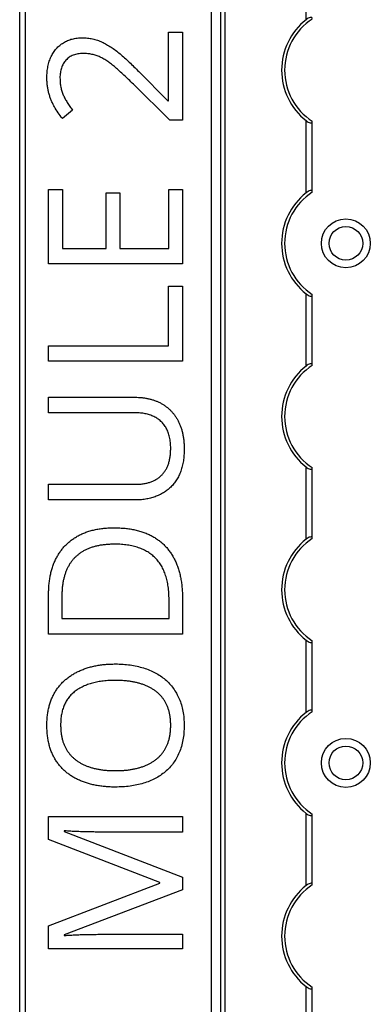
# Model space of a CAD drawing. Header units: millimetres. Extents: x -138 to 5612, y -1401 to 2631.
# Tile 98 of 120: x 4510 to 4567, y 1675 to 1836. Entities that reach past the tile are written whole.
import ezdxf

# ---------------------------------------------------------------- set-up
doc = ezdxf.new("R2010")
doc.units = ezdxf.units.MM

msp = doc.modelspace()

# ---------------------------------------------------------------- linework, layer by layer
at = {"color": 7, "linetype": 'Continuous', "lineweight": 25}
for p, q in [((4509.86, 567.5), (4509.86, 2606.2)), ((4510.76, 2606.2), (4510.76, 567.5)), ((4541.16, 2605.55), (4541.16, 568.05)), ((4541.19, 568.05), (4541.19, 2605.55)), ((4542.72, 568.05), (4542.72, 2605.55)), ((4543.43, 568.05), (4543.43, 2605.55)), ((4556.66, 1835.65), (4556.66, 1847.45)), ((4534.18, 1833.59), (4536.45, 1833.59)), ((4534.18, 1822.4), (4534.18, 1833.59)), ((4536.45, 1833.59), (4536.45, 1819.24)), ((4529.33, 1827.16), (4534.07, 1822.4)), ((4534.37, 1819.24), (4528.44, 1825.1)), ((4534.07, 1822.4), (4534.18, 1822.4)), ((4518.51, 1820.85), (4516.83, 1819.52)), ((4536.45, 1819.24), (4534.37, 1819.24)), ((4556.66, 1807.35), (4556.66, 1819.15)), ((4557.66, 1807.55), (4557.66, 1818.95)), ((4514.58, 1807.92), (4516.83, 1807.92)), ((4514.58, 1795.73), (4514.58, 1807.92)), ((4516.83, 1807.92), (4516.83, 1798.27)), ((4524.01, 1807.36), (4526.23, 1807.36)), ((4524.01, 1798.27), (4524.01, 1807.36)), ((4526.23, 1807.36), (4526.23, 1798.27)), ((4534.21, 1807.92), (4536.45, 1807.92)), ((4534.21, 1798.27), (4534.21, 1807.92)), ((4536.45, 1807.92), (4536.45, 1795.73)), ((4516.83, 1798.27), (4524.01, 1798.27)), ((4526.23, 1798.27), (4534.21, 1798.27)), ((4536.45, 1795.73), (4514.58, 1795.73)), ((4534.18, 1782.37), (4534.18, 1792.09)), ((4534.18, 1792.09), (4536.45, 1792.09)), ((4536.45, 1792.09), (4536.45, 1779.82)), ((4556.66, 1779.05), (4556.66, 1790.85)), ((4557.66, 1779.25), (4557.66, 1790.65)), ((4514.58, 1782.37), (4534.18, 1782.37)), ((4514.58, 1779.82), (4514.58, 1782.37)), ((4536.45, 1779.82), (4514.58, 1779.82)), ((4514.58, 1773.95), (4528.73, 1773.95)), ((4514.58, 1771.42), (4514.58, 1773.95)), ((4528.75, 1771.42), (4514.58, 1771.42)), ((4556.66, 1750.75), (4556.66, 1762.55)), ((4557.66, 1750.95), (4557.66, 1762.35)), ((4514.58, 1759.72), (4528.74, 1759.72)), ((4514.58, 1757.16), (4514.58, 1759.72)), ((4528.66, 1757.16), (4514.58, 1757.16)), ((4514.58, 1735.23), (4514.58, 1741.83)), ((4516.75, 1741.45), (4516.75, 1737.78)), ((4536.45, 1741.18), (4536.45, 1735.23)), ((4534.27, 1737.78), (4534.27, 1740.87)), ((4516.75, 1737.78), (4534.27, 1737.78)), ((4536.45, 1735.23), (4514.58, 1735.23)), ((4556.66, 1722.45), (4556.66, 1734.25)), ((4557.66, 1722.65), (4557.66, 1734.05)), ((4556.66, 1694.15), (4556.66, 1705.95)), ((4557.66, 1694.35), (4557.66, 1705.75)), ((4514.58, 1705.42), (4536.45, 1705.42)), ((4514.58, 1701.67), (4514.58, 1705.42)), ((4536.45, 1705.42), (4536.45, 1702.9)), ((4517.13, 1703.1), (4517.13, 1702.98)), ((4517.13, 1702.98), (4536.45, 1695.53)), ((4536.45, 1702.9), (4522.45, 1702.9)), ((4532.77, 1694.64), (4514.58, 1701.67)), ((4514.58, 1687.6), (4532.77, 1694.53)), ((4532.77, 1694.53), (4532.77, 1694.64)), ((4536.45, 1695.53), (4536.45, 1693.45)), ((4536.45, 1693.45), (4517.1, 1686.1)), ((4514.58, 1683.82), (4514.58, 1687.6)), ((4522.63, 1686.19), (4536.45, 1686.19)), ((4536.45, 1686.19), (4536.45, 1683.82)), ((4517.1, 1686.1), (4517.1, 1685.98)), ((4536.45, 1683.82), (4514.58, 1683.82)), ((4556.66, 1665.85), (4556.66, 1677.65)), ((4557.66, 1666.05), (4557.66, 1677.45))]:
    msp.add_line(p, q, dxfattribs=at)
for centre, radius in [((4563.16, 1799.1), 4), ((4563.16, 1799.1), 2.75), ((4563.16, 1714.2), 4), ((4563.16, 1714.2), 2.75)]:
    msp.add_circle(centre, radius, dxfattribs=at)
for centre, radius, start, end in [((4563.16, 1827.4), 10.5, 128.2466, 231.7534), ((4563.16, 1827.4), 10, 123.367, 236.633), ((4563.16, 1799.1), 10.5, 128.2466, 231.7534), ((4563.16, 1799.1), 10, 123.367, 236.633), ((4563.16, 1770.8), 10.5, 128.2466, 231.7534), ((4563.16, 1770.8), 10, 123.367, 236.633), ((4563.16, 1742.5), 10.5, 128.2466, 231.7534), ((4563.16, 1742.5), 10, 123.367, 236.633), ((4563.16, 1714.2), 10.5, 128.2466, 231.7534), ((4563.16, 1714.2), 10, 123.367, 236.633), ((4563.16, 1685.9), 10, 123.367, 236.633), ((4563.16, 1685.9), 10.5, 128.2466, 231.7534)]:
    msp.add_arc(centre, radius, start, end, dxfattribs=at)
for points, knots in [([(4557.66, 1835.85), (4557.66, 1835.89), (4557.65, 1835.91), (4557.62, 1835.96), (4557.6, 1835.98), (4557.53, 1836.02), (4557.44, 1836.03), (4557.24, 1835.99), (4557.12, 1835.94), (4556.89, 1835.81), (4556.77, 1835.73), (4556.66, 1835.65)], [0, 0, 0, 0, 0.125, 0.125, 0.25, 0.25, 0.5, 0.5, 0.75, 0.75, 1, 1, 1, 1]), ([(4514.3, 1826.13), (4514.31, 1826.45), (4514.32, 1827.08), (4514.46, 1828), (4514.67, 1828.84), (4514.98, 1829.62), (4515.36, 1830.31), (4515.84, 1830.93), (4516.38, 1831.46), (4517, 1831.9), (4517.68, 1832.26), (4518.43, 1832.51), (4519.24, 1832.66), (4519.81, 1832.68), (4520.1, 1832.69)], [0, 0, 0, 0, 0.098811, 0.19177, 0.279374, 0.362942, 0.443085, 0.520531, 0.596677, 0.67288, 0.750139, 0.829737, 0.912368, 1, 1, 1, 1]), ([(4520.1, 1832.69), (4520.38, 1832.68), (4520.94, 1832.66), (4521.76, 1832.53), (4522.56, 1832.32), (4523.32, 1832.01), (4524.06, 1831.62), (4524.8, 1831.17), (4525.54, 1830.65), (4526.27, 1830.06), (4527.01, 1829.41), (4527.76, 1828.71), (4528.55, 1827.96), (4529.07, 1827.43), (4529.33, 1827.16)], [0, 0, 0, 0, 0.077, 0.151602, 0.225542, 0.298872, 0.37392, 0.451742, 0.533079, 0.617393, 0.706233, 0.799477, 0.8972, 1, 1, 1, 1]), ([(4520.25, 1830.13), (4520.1, 1830.13), (4519.81, 1830.12), (4519.38, 1830.06), (4518.98, 1829.98), (4518.61, 1829.86), (4518.27, 1829.71), (4517.96, 1829.51), (4517.67, 1829.29), (4517.41, 1829.03), (4517.18, 1828.74), (4516.98, 1828.43), (4516.81, 1828.1), (4516.68, 1827.75), (4516.57, 1827.37), (4516.5, 1826.98), (4516.44, 1826.56), (4516.44, 1826.27), (4516.44, 1826.13)], [0, 0, 0, 0, 0.0716188, 0.1394652, 0.2039464, 0.2657888, 0.3257182, 0.3839266, 0.442466, 0.5005837, 0.5590116, 0.6175939, 0.6765351, 0.7366652, 0.7985644, 0.8627647, 0.9298221, 1, 1, 1, 1]), ([(4528.44, 1825.1), (4528.18, 1825.36), (4527.66, 1825.86), (4526.91, 1826.58), (4526.2, 1827.23), (4525.53, 1827.83), (4524.89, 1828.37), (4524.25, 1828.82), (4523.63, 1829.22), (4522.99, 1829.55), (4522.35, 1829.82), (4521.67, 1829.99), (4520.97, 1830.11), (4520.49, 1830.12), (4520.25, 1830.13)], [0, 0, 0, 0, 0.112911, 0.218233, 0.315684, 0.405597, 0.489382, 0.568424, 0.643588, 0.714801, 0.784429, 0.854606, 0.925909, 1, 1, 1, 1]), ([(4516.83, 1819.52), (4516.59, 1819.82), (4516.11, 1820.42), (4515.61, 1821.25), (4515.25, 1821.94), (4515.01, 1822.48), (4514.8, 1823.04), (4514.62, 1823.62), (4514.48, 1824.22), (4514.38, 1824.84), (4514.31, 1825.48), (4514.3, 1825.91), (4514.3, 1826.13)], [0, 0, 0, 0, 0.1583225, 0.3189742, 0.400613, 0.4823628, 0.5652301, 0.6488235, 0.7340923, 0.820682, 0.9089887, 1, 1, 1, 1]), ([(4516.44, 1826.13), (4516.45, 1825.87), (4516.46, 1825.37), (4516.56, 1824.65), (4516.73, 1823.97), (4516.97, 1823.33), (4517.27, 1822.72), (4517.63, 1822.1), (4518.04, 1821.47), (4518.35, 1821.06), (4518.51, 1820.85)], [0, 0, 0, 0, 0.132134, 0.257592, 0.377825, 0.494137, 0.611168, 0.73424, 0.863858, 1, 1, 1, 1]), ([(4556.66, 1819.15), (4556.77, 1819.07), (4556.88, 1818.99), (4557.12, 1818.86), (4557.24, 1818.81), (4557.44, 1818.77), (4557.52, 1818.78), (4557.63, 1818.83), (4557.66, 1818.88), (4557.66, 1818.95)], [0, 0, 0, 0, 0.25, 0.25, 0.5, 0.5, 0.75, 0.75, 1, 1, 1, 1]), ([(4557.66, 1807.55), (4557.66, 1807.59), (4557.65, 1807.61), (4557.62, 1807.66), (4557.6, 1807.68), (4557.53, 1807.72), (4557.44, 1807.73), (4557.24, 1807.69), (4557.12, 1807.64), (4556.89, 1807.51), (4556.77, 1807.43), (4556.66, 1807.35)], [0, 0, 0, 0, 0.125, 0.125, 0.25, 0.25, 0.5, 0.5, 0.75, 0.75, 1, 1, 1, 1]), ([(4556.66, 1790.85), (4556.77, 1790.77), (4556.88, 1790.69), (4557.12, 1790.56), (4557.24, 1790.51), (4557.44, 1790.47), (4557.52, 1790.48), (4557.63, 1790.53), (4557.66, 1790.58), (4557.66, 1790.65)], [0, 0, 0, 0, 0.25, 0.25, 0.5, 0.5, 0.75, 0.75, 1, 1, 1, 1]), ([(4557.66, 1779.25), (4557.66, 1779.29), (4557.65, 1779.31), (4557.62, 1779.36), (4557.6, 1779.38), (4557.53, 1779.42), (4557.44, 1779.43), (4557.24, 1779.39), (4557.12, 1779.34), (4556.89, 1779.21), (4556.77, 1779.13), (4556.66, 1779.05)], [0, 0, 0, 0, 0.125, 0.125, 0.25, 0.25, 0.5, 0.5, 0.75, 0.75, 1, 1, 1, 1]), ([(4528.73, 1773.95), (4528.92, 1773.95), (4529.29, 1773.94), (4529.85, 1773.9), (4530.39, 1773.82), (4530.91, 1773.72), (4531.42, 1773.59), (4531.91, 1773.43), (4532.39, 1773.24), (4532.85, 1773.02), (4533.29, 1772.77), (4533.71, 1772.49), (4534.11, 1772.18), (4534.47, 1771.84), (4534.82, 1771.47), (4535.14, 1771.07), (4535.43, 1770.64), (4535.71, 1770.19), (4535.95, 1769.7), (4536.16, 1769.18), (4536.34, 1768.63), (4536.49, 1768.05), (4536.6, 1767.45), (4536.68, 1766.81), (4536.73, 1766.14), (4536.73, 1765.69), (4536.74, 1765.46)], [0, 0, 0, 0, 0.043263, 0.0853071, 0.1262746, 0.1665823, 0.2063468, 0.2452582, 0.2839218, 0.3224675, 0.3606028, 0.3985429, 0.4363005, 0.4742599, 0.5122193, 0.5506014, 0.5901276, 0.6302635, 0.6714976, 0.7134614, 0.7569318, 0.8019008, 0.8485929, 0.8969165, 0.9473437, 1, 1, 1, 1]), ([(4534.54, 1765.61), (4534.53, 1765.93), (4534.52, 1766.54), (4534.37, 1767.41), (4534.15, 1768.2), (4533.83, 1768.89), (4533.43, 1769.49), (4532.95, 1770.02), (4532.4, 1770.46), (4531.78, 1770.81), (4531.09, 1771.08), (4530.36, 1771.28), (4529.57, 1771.39), (4529.03, 1771.41), (4528.75, 1771.42)], [0, 0, 0, 0, 0.102778, 0.196628, 0.283268, 0.364072, 0.441191, 0.516232, 0.590984, 0.666977, 0.745267, 0.825975, 0.910539, 1, 1, 1, 1]), ([(4536.74, 1765.46), (4536.73, 1765.13), (4536.72, 1764.49), (4536.62, 1763.56), (4536.44, 1762.7), (4536.2, 1761.89), (4535.9, 1761.14), (4535.52, 1760.45), (4535.07, 1759.83), (4534.55, 1759.27), (4533.98, 1758.77), (4533.36, 1758.34), (4532.69, 1757.97), (4531.97, 1757.68), (4531.21, 1757.44), (4530.4, 1757.28), (4529.55, 1757.17), (4528.96, 1757.16), (4528.66, 1757.16)], [0, 0, 0, 0, 0.074981, 0.145616, 0.212407, 0.276161, 0.337151, 0.396523, 0.454792, 0.512599, 0.570262, 0.627474, 0.685175, 0.743724, 0.804151, 0.866508, 0.931777, 1, 1, 1, 1]), ([(4528.74, 1759.72), (4528.96, 1759.73), (4529.4, 1759.73), (4530.04, 1759.81), (4530.64, 1759.92), (4531.2, 1760.08), (4531.72, 1760.29), (4532.2, 1760.54), (4532.64, 1760.84), (4533.03, 1761.19), (4533.39, 1761.58), (4533.7, 1762.02), (4533.96, 1762.51), (4534.17, 1763.04), (4534.33, 1763.62), (4534.45, 1764.24), (4534.53, 1764.91), (4534.53, 1765.37), (4534.54, 1765.61)], [0, 0, 0, 0, 0.071471, 0.139559, 0.203707, 0.264838, 0.324092, 0.381066, 0.437244, 0.492859, 0.548749, 0.605459, 0.663069, 0.723807, 0.786875, 0.85388, 0.924772, 1, 1, 1, 1]), ([(4556.66, 1762.55), (4556.77, 1762.47), (4556.88, 1762.39), (4557.12, 1762.26), (4557.24, 1762.21), (4557.44, 1762.17), (4557.52, 1762.18), (4557.63, 1762.23), (4557.66, 1762.28), (4557.66, 1762.35)], [0, 0, 0, 0, 0.25, 0.25, 0.5, 0.5, 0.75, 0.75, 1, 1, 1, 1]), ([(4514.58, 1741.83), (4514.59, 1742.11), (4514.59, 1742.64), (4514.65, 1743.44), (4514.75, 1744.2), (4514.88, 1744.94), (4515.05, 1745.64), (4515.26, 1746.32), (4515.51, 1746.97), (4515.79, 1747.59), (4516.11, 1748.17), (4516.48, 1748.72), (4516.87, 1749.25), (4517.31, 1749.73), (4517.77, 1750.18), (4518.28, 1750.59), (4518.83, 1750.97), (4519.41, 1751.32), (4520.02, 1751.63), (4520.67, 1751.89), (4521.36, 1752.12), (4522.09, 1752.3), (4522.84, 1752.45), (4523.63, 1752.55), (4524.46, 1752.6), (4525.02, 1752.61), (4525.31, 1752.62)], [0, 0, 0, 0, 0.047452, 0.093219, 0.137685, 0.180943, 0.222615, 0.263414, 0.303514, 0.342755, 0.381436, 0.419417, 0.457114, 0.494702, 0.532062, 0.56979, 0.60813, 0.647007, 0.686572, 0.727287, 0.768888, 0.811989, 0.856396, 0.902422, 0.950235, 1, 1, 1, 1]), ([(4525.31, 1752.62), (4525.61, 1752.61), (4526.2, 1752.6), (4527.07, 1752.54), (4527.9, 1752.43), (4528.69, 1752.29), (4529.44, 1752.1), (4530.16, 1751.87), (4530.84, 1751.59), (4531.48, 1751.28), (4532.08, 1750.92), (4532.64, 1750.53), (4533.17, 1750.1), (4533.66, 1749.63), (4534.1, 1749.12), (4534.51, 1748.57), (4534.88, 1747.99), (4535.21, 1747.37), (4535.5, 1746.71), (4535.76, 1746.02), (4535.97, 1745.29), (4536.15, 1744.54), (4536.28, 1743.75), (4536.38, 1742.92), (4536.45, 1742.06), (4536.45, 1741.47), (4536.45, 1741.18)], [0, 0, 0, 0, 0.049673, 0.097263, 0.142916, 0.187223, 0.229672, 0.270857, 0.310817, 0.349899, 0.388098, 0.425849, 0.463032, 0.499874, 0.536788, 0.574178, 0.611928, 0.65059, 0.690036, 0.730237, 0.77167, 0.814182, 0.858122, 0.903715, 0.951062, 1, 1, 1, 1]), ([(4557.66, 1750.95), (4557.66, 1750.99), (4557.65, 1751.01), (4557.62, 1751.06), (4557.6, 1751.08), (4557.53, 1751.12), (4557.44, 1751.13), (4557.24, 1751.09), (4557.12, 1751.04), (4556.89, 1750.91), (4556.77, 1750.83), (4556.66, 1750.75)], [0, 0, 0, 0, 0.125, 0.125, 0.25, 0.25, 0.5, 0.5, 0.75, 0.75, 1, 1, 1, 1]), ([(4525.4, 1749.94), (4525.16, 1749.93), (4524.69, 1749.93), (4524, 1749.88), (4523.34, 1749.81), (4522.72, 1749.7), (4522.12, 1749.56), (4521.56, 1749.39), (4521.03, 1749.19), (4520.54, 1748.96), (4520.07, 1748.7), (4519.64, 1748.42), (4519.24, 1748.09), (4518.86, 1747.75), (4518.52, 1747.38), (4518.21, 1746.97), (4517.93, 1746.54), (4517.68, 1746.08), (4517.46, 1745.59), (4517.27, 1745.08), (4517.11, 1744.54), (4516.98, 1743.97), (4516.88, 1743.38), (4516.8, 1742.76), (4516.76, 1742.11), (4516.76, 1741.67), (4516.75, 1741.45)], [0, 0, 0, 0, 0.0517544, 0.1013886, 0.1489731, 0.1946587, 0.2382799, 0.2803169, 0.3209544, 0.3603969, 0.3984331, 0.4359955, 0.4728103, 0.5092084, 0.5458426, 0.5822617, 0.6192066, 0.6569356, 0.6953999, 0.7346167, 0.7752467, 0.8168568, 0.8602846, 0.9050144, 0.9517585, 1, 1, 1, 1]), ([(4534.27, 1740.87), (4534.26, 1741.24), (4534.24, 1741.95), (4534.15, 1742.98), (4533.96, 1743.94), (4533.73, 1744.83), (4533.41, 1745.64), (4533.03, 1746.4), (4532.58, 1747.07), (4532.05, 1747.68), (4531.45, 1748.22), (4530.79, 1748.68), (4530.05, 1749.07), (4529.26, 1749.39), (4528.39, 1749.63), (4527.45, 1749.81), (4526.45, 1749.92), (4525.76, 1749.93), (4525.4, 1749.94)], [0, 0, 0, 0, 0.0754383, 0.1463016, 0.2130583, 0.2762961, 0.3362154, 0.3938276, 0.4494525, 0.5044159, 0.559098, 0.6145652, 0.6712356, 0.7301315, 0.7920628, 0.8573195, 0.9263923, 1, 1, 1, 1]), ([(4556.66, 1734.25), (4556.77, 1734.17), (4556.88, 1734.09), (4557.12, 1733.96), (4557.24, 1733.91), (4557.44, 1733.87), (4557.52, 1733.88), (4557.63, 1733.93), (4557.66, 1733.98), (4557.66, 1734.05)], [0, 0, 0, 0, 0.25, 0.25, 0.5, 0.5, 0.75, 0.75, 1, 1, 1, 1]), ([(4514.3, 1720.37), (4514.3, 1720.64), (4514.31, 1721.16), (4514.38, 1721.93), (4514.48, 1722.66), (4514.64, 1723.36), (4514.83, 1724.03), (4515.07, 1724.67), (4515.35, 1725.28), (4515.67, 1725.85), (4516.04, 1726.39), (4516.44, 1726.9), (4516.87, 1727.37), (4517.35, 1727.81), (4517.86, 1728.21), (4518.4, 1728.58), (4518.97, 1728.93), (4519.59, 1729.22), (4520.23, 1729.5), (4520.9, 1729.72), (4521.6, 1729.93), (4522.33, 1730.08), (4523.08, 1730.21), (4523.87, 1730.3), (4524.68, 1730.36), (4525.23, 1730.36), (4525.51, 1730.37)], [0, 0, 0, 0, 0.046917, 0.091903, 0.135346, 0.177456, 0.218435, 0.258262, 0.297315, 0.335934, 0.374019, 0.411863, 0.449668, 0.487281, 0.525287, 0.56388, 0.602891, 0.642975, 0.683963, 0.725573, 0.768127, 0.811875, 0.856809, 0.902961, 0.950745, 1, 1, 1, 1]), ([(4525.51, 1730.37), (4525.92, 1730.36), (4526.73, 1730.34), (4527.9, 1730.22), (4529.02, 1730.02), (4530.09, 1729.73), (4531.09, 1729.38), (4532.02, 1728.94), (4532.87, 1728.42), (4533.65, 1727.83), (4534.35, 1727.15), (4534.98, 1726.4), (4535.5, 1725.57), (4535.95, 1724.67), (4536.31, 1723.69), (4536.56, 1722.63), (4536.71, 1721.5), (4536.73, 1720.73), (4536.74, 1720.33)], [0, 0, 0, 0, 0.072324, 0.141328, 0.207936, 0.272271, 0.334451, 0.39435, 0.452678, 0.50999, 0.56663, 0.623328, 0.680743, 0.739351, 0.799977, 0.863359, 0.929736, 1, 1, 1, 1]), ([(4525.51, 1727.68), (4525.17, 1727.68), (4524.5, 1727.67), (4523.53, 1727.58), (4522.62, 1727.45), (4521.77, 1727.25), (4520.97, 1727), (4520.23, 1726.7), (4519.54, 1726.34), (4518.92, 1725.92), (4518.36, 1725.44), (4517.87, 1724.9), (4517.45, 1724.3), (4517.12, 1723.63), (4516.86, 1722.91), (4516.68, 1722.12), (4516.56, 1721.26), (4516.55, 1720.68), (4516.55, 1720.37)], [0, 0, 0, 0, 0.0777002, 0.1512807, 0.2209958, 0.2872296, 0.3502952, 0.4107428, 0.4692514, 0.5259533, 0.5812807, 0.6360411, 0.690696, 0.7467865, 0.8050754, 0.8662444, 0.9310161, 1, 1, 1, 1]), ([(4534.54, 1720.33), (4534.53, 1720.53), (4534.53, 1720.94), (4534.47, 1721.53), (4534.39, 1722.1), (4534.27, 1722.64), (4534.11, 1723.15), (4533.92, 1723.63), (4533.7, 1724.08), (4533.44, 1724.5), (4533.15, 1724.9), (4532.83, 1725.26), (4532.48, 1725.61), (4532.1, 1725.92), (4531.69, 1726.2), (4531.26, 1726.47), (4530.79, 1726.7), (4530.3, 1726.91), (4529.78, 1727.09), (4529.24, 1727.25), (4528.67, 1727.38), (4528.09, 1727.49), (4527.48, 1727.57), (4526.84, 1727.64), (4526.18, 1727.67), (4525.74, 1727.68), (4525.51, 1727.68)], [0, 0, 0, 0, 0.04684, 0.091834, 0.13478, 0.176242, 0.216125, 0.255001, 0.292842, 0.330066, 0.366924, 0.403419, 0.440075, 0.476901, 0.514574, 0.55283, 0.591717, 0.63203, 0.673492, 0.715712, 0.75968, 0.80461, 0.851198, 0.898918, 0.948821, 1, 1, 1, 1]), ([(4557.66, 1722.65), (4557.66, 1722.69), (4557.65, 1722.71), (4557.62, 1722.76), (4557.6, 1722.78), (4557.53, 1722.82), (4557.44, 1722.83), (4557.24, 1722.79), (4557.12, 1722.74), (4556.89, 1722.61), (4556.77, 1722.53), (4556.66, 1722.45)], [0, 0, 0, 0, 0.125, 0.125, 0.25, 0.25, 0.5, 0.5, 0.75, 0.75, 1, 1, 1, 1]), ([(4525.48, 1710.25), (4525.21, 1710.25), (4524.67, 1710.26), (4523.87, 1710.31), (4523.1, 1710.4), (4522.35, 1710.52), (4521.63, 1710.67), (4520.94, 1710.86), (4520.27, 1711.09), (4519.62, 1711.34), (4519.01, 1711.64), (4518.43, 1711.97), (4517.89, 1712.34), (4517.38, 1712.75), (4516.9, 1713.18), (4516.47, 1713.66), (4516.06, 1714.17), (4515.69, 1714.72), (4515.36, 1715.3), (4515.08, 1715.92), (4514.83, 1716.57), (4514.64, 1717.27), (4514.48, 1717.99), (4514.38, 1718.75), (4514.31, 1719.55), (4514.3, 1720.09), (4514.3, 1720.37)], [0, 0, 0, 0, 0.047877, 0.094552, 0.139839, 0.183864, 0.226746, 0.268614, 0.309851, 0.350257, 0.389948, 0.428651, 0.466829, 0.50457, 0.542111, 0.579652, 0.617595, 0.655987, 0.694915, 0.734508, 0.775117, 0.817054, 0.860189, 0.904866, 0.9516, 1, 1, 1, 1]), ([(4516.55, 1720.37), (4516.55, 1720.16), (4516.56, 1719.76), (4516.6, 1719.16), (4516.69, 1718.6), (4516.81, 1718.06), (4516.96, 1717.54), (4517.15, 1717.06), (4517.37, 1716.6), (4517.63, 1716.18), (4517.91, 1715.77), (4518.23, 1715.4), (4518.57, 1715.05), (4518.95, 1714.74), (4519.35, 1714.44), (4519.78, 1714.17), (4520.24, 1713.93), (4520.72, 1713.72), (4521.24, 1713.54), (4521.78, 1713.37), (4522.34, 1713.23), (4522.93, 1713.12), (4523.54, 1713.03), (4524.17, 1712.97), (4524.83, 1712.94), (4525.28, 1712.93), (4525.51, 1712.93)], [0, 0, 0, 0, 0.046797, 0.09172, 0.134626, 0.176375, 0.21654, 0.255258, 0.293513, 0.330817, 0.367717, 0.404466, 0.441323, 0.478072, 0.515561, 0.553386, 0.592244, 0.632344, 0.673565, 0.715842, 0.759522, 0.80441, 0.850671, 0.898679, 0.948535, 1, 1, 1, 1]), ([(4536.74, 1720.33), (4536.73, 1719.92), (4536.71, 1719.12), (4536.56, 1717.96), (4536.31, 1716.89), (4535.95, 1715.9), (4535.51, 1714.98), (4534.97, 1714.15), (4534.35, 1713.4), (4533.64, 1712.73), (4532.86, 1712.14), (4532, 1711.63), (4531.07, 1711.2), (4530.06, 1710.85), (4529, 1710.58), (4527.87, 1710.39), (4526.7, 1710.27), (4525.89, 1710.26), (4525.48, 1710.25)], [0, 0, 0, 0, 0.071666, 0.139197, 0.203219, 0.264466, 0.323199, 0.38064, 0.437009, 0.493331, 0.550205, 0.608153, 0.667719, 0.729367, 0.793384, 0.859516, 0.928353, 1, 1, 1, 1]), ([(4525.51, 1712.93), (4525.74, 1712.93), (4526.18, 1712.94), (4526.84, 1712.97), (4527.48, 1713.03), (4528.09, 1713.12), (4528.68, 1713.23), (4529.24, 1713.37), (4529.78, 1713.53), (4530.3, 1713.72), (4530.79, 1713.93), (4531.26, 1714.16), (4531.69, 1714.43), (4532.1, 1714.72), (4532.48, 1715.04), (4532.83, 1715.38), (4533.15, 1715.76), (4533.44, 1716.15), (4533.7, 1716.58), (4533.92, 1717.03), (4534.11, 1717.52), (4534.27, 1718.02), (4534.39, 1718.56), (4534.47, 1719.13), (4534.53, 1719.72), (4534.53, 1720.12), (4534.54, 1720.33)], [0, 0, 0, 0, 0.051101, 0.100928, 0.148576, 0.195139, 0.240002, 0.28398, 0.326136, 0.367647, 0.40803, 0.447008, 0.485379, 0.523189, 0.560172, 0.596772, 0.633716, 0.670518, 0.707971, 0.746052, 0.78487, 0.824692, 0.866091, 0.908972, 0.953565, 1, 1, 1, 1]), ([(4556.66, 1705.95), (4556.77, 1705.87), (4556.88, 1705.79), (4557.12, 1705.66), (4557.24, 1705.61), (4557.44, 1705.57), (4557.52, 1705.58), (4557.63, 1705.63), (4557.66, 1705.68), (4557.66, 1705.75)], [0, 0, 0, 0, 0.25, 0.25, 0.5, 0.5, 0.75, 0.75, 1, 1, 1, 1]), ([(4522.45, 1702.9), (4522.13, 1702.91), (4521.48, 1702.91), (4520.51, 1702.93), (4519.56, 1702.97), (4518.67, 1703), (4517.87, 1703.05), (4517.36, 1703.08), (4517.13, 1703.1)], [0, 0, 0, 0, 0.18235, 0.366387, 0.545523, 0.71471, 0.868184, 1, 1, 1, 1]), ([(4557.66, 1694.35), (4557.66, 1694.39), (4557.65, 1694.41), (4557.62, 1694.46), (4557.6, 1694.48), (4557.53, 1694.52), (4557.44, 1694.53), (4557.24, 1694.49), (4557.12, 1694.44), (4556.89, 1694.31), (4556.77, 1694.23), (4556.66, 1694.15)], [0, 0, 0, 0, 0.125, 0.125, 0.25, 0.25, 0.5, 0.5, 0.75, 0.75, 1, 1, 1, 1]), ([(4517.1, 1685.98), (4517.32, 1686), (4517.82, 1686.04), (4518.63, 1686.09), (4519.54, 1686.13), (4520.53, 1686.16), (4521.57, 1686.18), (4522.27, 1686.18), (4522.63, 1686.19)], [0, 0, 0, 0, 0.123014, 0.270684, 0.437474, 0.617814, 0.807723, 1, 1, 1, 1]), ([(4556.66, 1677.65), (4556.77, 1677.57), (4556.88, 1677.49), (4557.12, 1677.36), (4557.24, 1677.31), (4557.44, 1677.27), (4557.52, 1677.28), (4557.63, 1677.33), (4557.66, 1677.38), (4557.66, 1677.45)], [0, 0, 0, 0, 0.25, 0.25, 0.5, 0.5, 0.75, 0.75, 1, 1, 1, 1])]:
    msp.add_open_spline(points, degree=3, knots=knots, dxfattribs=at)
for points in [[(4557.66, 1818.95), (4557.66, 1818.98), (4557.66, 1819.01), (4557.66, 1819.05)], [(4557.66, 1807.45), (4557.66, 1807.49), (4557.66, 1807.52), (4557.66, 1807.55)], [(4557.66, 1790.65), (4557.66, 1790.68), (4557.66, 1790.71), (4557.66, 1790.75)], [(4557.66, 1779.15), (4557.66, 1779.19), (4557.66, 1779.22), (4557.66, 1779.25)], [(4557.66, 1762.35), (4557.66, 1762.38), (4557.66, 1762.41), (4557.66, 1762.45)], [(4557.66, 1750.85), (4557.66, 1750.89), (4557.66, 1750.92), (4557.66, 1750.95)], [(4557.66, 1734.05), (4557.66, 1734.08), (4557.66, 1734.11), (4557.66, 1734.15)], [(4557.66, 1722.55), (4557.66, 1722.59), (4557.66, 1722.62), (4557.66, 1722.65)], [(4557.66, 1705.75), (4557.66, 1705.78), (4557.66, 1705.81), (4557.66, 1705.85)], [(4557.66, 1694.25), (4557.66, 1694.29), (4557.66, 1694.32), (4557.66, 1694.35)], [(4557.66, 1677.45), (4557.66, 1677.48), (4557.66, 1677.51), (4557.66, 1677.55)]]:
    msp.add_open_spline(points, degree=3, dxfattribs=at)

doc.saveas('drawing.dxf')
